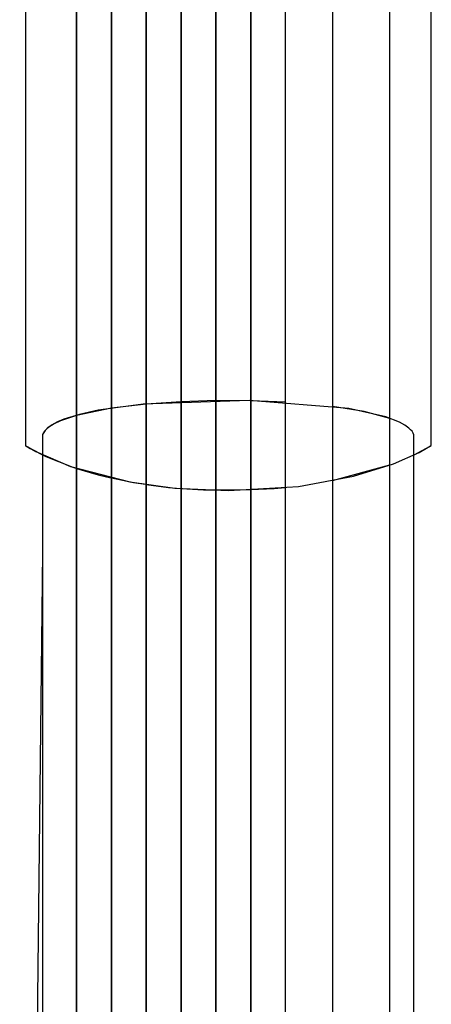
# Model space of a CAD drawing. Extents: x -1.87 to 2.02, y -1.45 to 3.07.
# Tile 58 of 59: x 0.6258 to 0.6882, y 2.7764 to 2.9259. Entities that reach past the tile are written whole.
import ezdxf

# ---------------------------------------------------------------- set-up
doc = ezdxf.new("R2010")
doc.units = 0

msp = doc.modelspace()

# ---------------------------------------------------------------- linework, layer by layer
at = {"layer": 'Layer 1', "color": 7, "linetype": 'CONTINUOUS'}
for p, q in [((0.673252, 2.960226), (0.673252, 2.855912)), ((0.634401, 2.872966), (0.634401, 2.958906)), ((0.681933, 2.873299), (0.681933, 2.958162)), ((0.655555, 2.860707), (0.655555, 2.954733)), ((0.650267, 2.860882), (0.650267, 2.954399)), ((0.666134, 2.861032), (0.666134, 2.954259)), ((0.639693, 2.862297), (0.639693, 2.952641)), ((0.64498, 2.94929), (0.64498, 2.858654)), ((0.650267, 2.94991), (0.650267, 2.85806)), ((0.660846, 2.950178), (0.660846, 2.857926)), ((0.688248, 2.886116), (0.688248, 2.948059)), ((0.634401, 2.94685), (0.634401, 2.860911)), ((0.626661, 2.941688), (0.626661, 2.864089)), ((0.688248, 2.922916), (0.688248, 2.94216)), ((0.655555, 2.936961), (0.655555, 2.863244)), ((0.660846, 2.864165), (0.660846, 2.938267)), ((0.626661, 2.934573), (0.626661, 2.888259)), ((0.626661, 2.930547), (0.626661, 2.868604)), ((0.688248, 2.87661), (0.688248, 2.922916)), ((0.626661, 2.888259), (0.626661, 2.869007)), ((0.688248, 2.86345), (0.688248, 2.886116)), ((0.688248, 2.862876), (0.688248, 2.87661)), ((0.634401, 2.859508), (0.634401, 2.872966)), ((0.681933, 2.86001), (0.681933, 2.873299)), ((0.626661, 2.869007), (0.626661, 2.863273)), ((0.626661, 2.868604), (0.626661, 2.86189)), ((0.660594, 2.868046), (0.644514, 2.867506)), ((0.655555, 2.868046), (0.650267, 2.867889)), ((0.655555, 2.868046), (0.655555, 2.868046)), ((0.655555, 2.868046), (0.655555, 2.868046)), ((0.655555, 2.868046), (0.655555, 2.868046)), ((0.655555, 2.868046), (0.655555, 2.868045)), ((0.660846, 2.868022), (0.655555, 2.868046)), ((0.655555, 2.868045), (0.655555, 2.868046)), ((0.655555, 2.868046), (0.655555, 2.868046)), ((0.655555, 2.868046), (0.655555, 2.868046)), ((0.655555, 2.868046), (0.655555, 2.868046)), ((0.655555, 2.868045), (0.655555, 2.868044)), ((0.655555, 2.868042), (0.655555, 2.868045)), ((0.655555, 2.868044), (0.655555, 2.868036)), ((0.655555, 2.868027), (0.655555, 2.868042)), ((0.675714, 2.866837), (0.660594, 2.868046)), ((0.639693, 2.8669), (0.634401, 2.865798)), ((0.637682, 2.866581), (0.634842, 2.865954)), ((0.644514, 2.867506), (0.637682, 2.866581)), ((0.64498, 2.867526), (0.639693, 2.8669)), ((0.639693, 2.8669), (0.639693, 2.8669)), ((0.639693, 2.8669), (0.639693, 2.8669)), ((0.639693, 2.8669), (0.639693, 2.8669)), ((0.639693, 2.8669), (0.639693, 2.8669)), ((0.639693, 2.8669), (0.639693, 2.866899)), ((0.639693, 2.866899), (0.639693, 2.8669)), ((0.639693, 2.8669), (0.639693, 2.8669)), ((0.639693, 2.8669), (0.639693, 2.8669)), ((0.639693, 2.8669), (0.639693, 2.8669)), ((0.639693, 2.866899), (0.639693, 2.866894)), ((0.639693, 2.866896), (0.639693, 2.866899)), ((0.639693, 2.866881), (0.639693, 2.866896)), ((0.639693, 2.866894), (0.639693, 2.866876)), ((0.639693, 2.86672), (0.639693, 2.866881)), ((0.639693, 2.866876), (0.639693, 2.866679)), ((0.639693, 2.864475), (0.639693, 2.86672)), ((0.639693, 2.866679), (0.639693, 2.865711)), ((0.650267, 2.867889), (0.64498, 2.867526)), ((0.64498, 2.867526), (0.64498, 2.867526)), ((0.64498, 2.867526), (0.64498, 2.867526)), ((0.64498, 2.867526), (0.64498, 2.867526)), ((0.64498, 2.867526), (0.64498, 2.867526)), ((0.64498, 2.867526), (0.64498, 2.867525)), ((0.64498, 2.867525), (0.64498, 2.867526)), ((0.64498, 2.867526), (0.64498, 2.867526)), ((0.64498, 2.867526), (0.64498, 2.867526)), ((0.64498, 2.867526), (0.64498, 2.867526)), ((0.64498, 2.867525), (0.64498, 2.86752)), ((0.64498, 2.867522), (0.64498, 2.867525)), ((0.64498, 2.867507), (0.64498, 2.867522)), ((0.64498, 2.86752), (0.64498, 2.867502)), ((0.64498, 2.867345), (0.64498, 2.867507)), ((0.64498, 2.867502), (0.64498, 2.867304)), ((0.64498, 2.865086), (0.64498, 2.867345)), ((0.64498, 2.867304), (0.64498, 2.86633)), ((0.650267, 2.867889), (0.650267, 2.867889)), ((0.650267, 2.867889), (0.650267, 2.867889)), ((0.650267, 2.867889), (0.650267, 2.867888)), ((0.650267, 2.867888), (0.650267, 2.867889)), ((0.650267, 2.867889), (0.650267, 2.867889)), ((0.650267, 2.867889), (0.650267, 2.867889)), ((0.650267, 2.867888), (0.650267, 2.867888)), ((0.650267, 2.867888), (0.650267, 2.867887)), ((0.650267, 2.867884), (0.650267, 2.867888)), ((0.650267, 2.867888), (0.650267, 2.867888)), ((0.650267, 2.867887), (0.650267, 2.867882)), ((0.650267, 2.867869), (0.650267, 2.867884)), ((0.650267, 2.867882), (0.650267, 2.867864)), ((0.650267, 2.867706), (0.650267, 2.867869)), ((0.650267, 2.867864), (0.650267, 2.867666)), ((0.650267, 2.86544), (0.650267, 2.867706)), ((0.650267, 2.867666), (0.650267, 2.866688)), ((0.650267, 2.866688), (0.650267, 2.862524)), ((0.655555, 2.868036), (0.655555, 2.868007)), ((0.655555, 2.867863), (0.655555, 2.868027)), ((0.655555, 2.868007), (0.655555, 2.867698)), ((0.655555, 2.865595), (0.655555, 2.867863)), ((0.655555, 2.867698), (0.655555, 2.866179)), ((0.660846, 2.868022), (0.660846, 2.868022)), ((0.660846, 2.868022), (0.660846, 2.868022)), ((0.660846, 2.868022), (0.660846, 2.868022)), ((0.660846, 2.868022), (0.660846, 2.868022)), ((0.660846, 2.868022), (0.660846, 2.868021)), ((0.666133, 2.867814), (0.660846, 2.868022)), ((0.660846, 2.868018), (0.660846, 2.868022)), ((0.660846, 2.868022), (0.660846, 2.868022)), ((0.660846, 2.868022), (0.660846, 2.868022)), ((0.660846, 2.868022), (0.660846, 2.868022)), ((0.660846, 2.868021), (0.660846, 2.868016)), ((0.660846, 2.867985), (0.660846, 2.868018)), ((0.660846, 2.868016), (0.660846, 2.867998)), ((0.660846, 2.867998), (0.660846, 2.867799)), ((0.660846, 2.867827), (0.660846, 2.867985)), ((0.660846, 2.867151), (0.660846, 2.867827)), ((0.660846, 2.867799), (0.660846, 2.866821)), ((0.660846, 2.567399), (0.660846, 2.867151)), ((0.660846, 2.866821), (0.660846, 2.862653)), ((0.666134, 2.867814), (0.666133, 2.867814)), ((0.666134, 2.867813), (0.666134, 2.867814)), ((0.666134, 2.867814), (0.666134, 2.867814)), ((0.666134, 2.867814), (0.666134, 2.867814)), ((0.666134, 2.867809), (0.666134, 2.867813)), ((0.666134, 2.867795), (0.666134, 2.867809)), ((0.666134, 2.867632), (0.666134, 2.867795)), ((0.666134, 2.865368), (0.666134, 2.867632)), ((0.678084, 2.866377), (0.673252, 2.867164)), ((0.673252, 2.867164), (0.673252, 2.714952)), ((0.681347, 2.865578), (0.675714, 2.866837)), ((0.632492, 2.865219), (0.631524, 2.86481)), ((0.634401, 2.865798), (0.631964, 2.864971)), ((0.634842, 2.865954), (0.632492, 2.865219)), ((0.634401, 2.865798), (0.634401, 2.865798)), ((0.634401, 2.865798), (0.634401, 2.865798)), ((0.634401, 2.865798), (0.634401, 2.865798)), ((0.634401, 2.865798), (0.634401, 2.865798)), ((0.634401, 2.865798), (0.634401, 2.865797)), ((0.634401, 2.864669), (0.634401, 2.865798)), ((0.634401, 2.865798), (0.634401, 2.865798)), ((0.634401, 2.865798), (0.634401, 2.865798)), ((0.634401, 2.865798), (0.634401, 2.865798)), ((0.634401, 2.865798), (0.634401, 2.865798)), ((0.634401, 2.865798), (0.634401, 2.865798)), ((0.634401, 2.865797), (0.634401, 2.865792)), ((0.634401, 2.865792), (0.634401, 2.865774)), ((0.634401, 2.865774), (0.634401, 2.865579)), ((0.634401, 2.865579), (0.634401, 2.86462)), ((0.639693, 2.865711), (0.639693, 2.861585)), ((0.64498, 2.86633), (0.64498, 2.86218)), ((0.64498, 2.833885), (0.64498, 2.865086)), ((0.650267, 2.834134), (0.650267, 2.86544)), ((0.655555, 2.866179), (0.655555, 2.859767)), ((0.655555, 2.834246), (0.655555, 2.865595)), ((0.666134, 2.834089), (0.666134, 2.865368)), ((0.681933, 2.865345), (0.678084, 2.866377)), ((0.683407, 2.864784), (0.681347, 2.865578)), ((0.681933, 2.714042), (0.681933, 2.865345)), ((0.626661, 2.864089), (0.626661, 2.861379)), ((0.62979, 2.863668), (0.62957, 2.863419)), ((0.629897, 2.863758), (0.629635, 2.86349)), ((0.630054, 2.86391), (0.62979, 2.863668)), ((0.630212, 2.864017), (0.629897, 2.863758)), ((0.630708, 2.864374), (0.630054, 2.86391)), ((0.630994, 2.86451), (0.630212, 2.864017)), ((0.631524, 2.86481), (0.630708, 2.864374)), ((0.631964, 2.864971), (0.630994, 2.86451)), ((0.634401, 2.85631), (0.634401, 2.864669)), ((0.634401, 2.86462), (0.634401, 2.860532)), ((0.639693, 2.833454), (0.639693, 2.864475)), ((0.660846, 2.855613), (0.660846, 2.864165)), ((0.684213, 2.864347), (0.683407, 2.864784)), ((0.684858, 2.863882), (0.684213, 2.864347)), ((0.685116, 2.863639), (0.684858, 2.863882)), ((0.68533, 2.863389), (0.685116, 2.863639)), ((0.626661, 2.863273), (0.626661, 2.861743)), ((0.629331, 2.863043), (0.629256, 2.862869)), ((0.629257, 2.862872), (0.629256, 2.86287)), ((0.629256, 2.86287), (0.629256, 2.862869)), ((0.629256, 2.862869), (0.629256, 2.862869)), ((0.629256, 2.862869), (0.629256, 2.862869)), ((0.629256, 2.862869), (0.629256, 2.862869)), ((0.629256, 2.862869), (0.629256, 2.862869)), ((0.629256, 2.862869), (0.629256, 2.862868)), ((0.629256, 2.862869), (0.629256, 2.862869)), ((0.629256, 2.862869), (0.629256, 2.862869)), ((0.629256, 2.862869), (0.629256, 2.862869)), ((0.629256, 2.862869), (0.629256, 2.862868)), ((0.629256, 2.862868), (0.629256, 2.862867)), ((0.629256, 2.862868), (0.629256, 2.862867)), ((0.629256, 2.862867), (0.629256, 2.862859)), ((0.629256, 2.862867), (0.629256, 2.862863)), ((0.629256, 2.862863), (0.629256, 2.862845)), ((0.629256, 2.862859), (0.629256, 2.862784)), ((0.629256, 2.862845), (0.629256, 2.862654)), ((0.629256, 2.862784), (0.629256, 2.862412)), ((0.629256, 2.862654), (0.629256, 2.861712)), ((0.629256, 2.862412), (0.629256, 2.860807)), ((0.629258, 2.862876), (0.629257, 2.862872)), ((0.629262, 2.862885), (0.629258, 2.862876)), ((0.629268, 2.862901), (0.629262, 2.862885)), ((0.629396, 2.863164), (0.629268, 2.862901)), ((0.629428, 2.863214), (0.629331, 2.863043)), ((0.62957, 2.863419), (0.629396, 2.863164)), ((0.629635, 2.86349), (0.629428, 2.863214)), ((0.639693, 2.857475), (0.639693, 2.862297)), ((0.64498, 2.86218), (0.64498, 2.821049)), ((0.650267, 2.862524), (0.650267, 2.821255)), ((0.655555, 2.863244), (0.655555, 2.855253)), ((0.660846, 2.862653), (0.660846, 2.821339)), ((0.685499, 2.863133), (0.68533, 2.863389)), ((0.685622, 2.86287), (0.685499, 2.863133)), ((0.685622, 2.862869), (0.685622, 2.86287)), ((0.685622, 2.862866), (0.685622, 2.862869)), ((0.685622, 2.862847), (0.685622, 2.862866)), ((0.685622, 2.862031), (0.685622, 2.862847)), ((0.688248, 2.861488), (0.688248, 2.86345)), ((0.688248, 2.861552), (0.688248, 2.862876)), ((0.626661, 2.86189), (0.626661, 2.861333)), ((0.626661, 2.861743), (0.626661, 2.861358)), ((0.626661, 2.861379), (0.626661, 2.861244)), ((0.626661, 2.861358), (0.626661, 2.861266)), ((0.626661, 2.861333), (0.626661, 2.861245)), ((0.626661, 2.861266), (0.626661, 2.861246)), ((0.626661, 2.861246), (0.626661, 2.861243)), ((0.626661, 2.861245), (0.626661, 2.861243)), ((0.626661, 2.861244), (0.626661, 2.861243)), ((0.626661, 2.861243), (0.626661, 2.861243)), ((0.626661, 2.861243), (0.626661, 2.861243)), ((0.626661, 2.861243), (0.626661, 2.861243)), ((0.626661, 2.861243), (0.626661, 2.861243)), ((0.626661, 2.861243), (0.626661, 2.861243)), ((0.626661, 2.861243), (0.626661, 2.861243)), ((0.626661, 2.861243), (0.626662, 2.861243)), ((0.626661, 2.861243), (0.626661, 2.861243)), ((0.626661, 2.861243), (0.626661, 2.861243)), ((0.626661, 2.861243), (0.626661, 2.861243)), ((0.626661, 2.861243), (0.626661, 2.861243)), ((0.626661, 2.861243), (0.626661, 2.861243)), ((0.626661, 2.861243), (0.626661, 2.861243)), ((0.626661, 2.861243), (0.626661, 2.861243)), ((0.626661, 2.861243), (0.626661, 2.861243)), ((0.626661, 2.861243), (0.626662, 2.861243)), ((0.626661, 2.861243), (0.626661, 2.861243)), ((0.626661, 2.861243), (0.626661, 2.861243)), ((0.626661, 2.861243), (0.626661, 2.861243)), ((0.626661, 2.861243), (0.626661, 2.861243)), ((0.626661, 2.861243), (0.626661, 2.861243)), ((0.626661, 2.861243), (0.626661, 2.861243)), ((0.626661, 2.861243), (0.626661, 2.861243)), ((0.626661, 2.861243), (0.626661, 2.861243)), ((0.626661, 2.861243), (0.626661, 2.861243)), ((0.626661, 2.861243), (0.626662, 2.861242)), ((0.626662, 2.861243), (0.626663, 2.861242)), ((0.626662, 2.861243), (0.626663, 2.861242)), ((0.626662, 2.861242), (0.626664, 2.861241)), ((0.626663, 2.861242), (0.626674, 2.861234)), ((0.626663, 2.861242), (0.626668, 2.861238)), ((0.626664, 2.861241), (0.62669, 2.861223)), ((0.626668, 2.861238), (0.626724, 2.861201)), ((0.626674, 2.861234), (0.626732, 2.861198)), ((0.62669, 2.861223), (0.626818, 2.86114)), ((0.626724, 2.861201), (0.627002, 2.861023)), ((0.626732, 2.861198), (0.626984, 2.861044)), ((0.626818, 2.86114), (0.627383, 2.860798)), ((0.626984, 2.861044), (0.628009, 2.860466)), ((0.627002, 2.861023), (0.628238, 2.860321)), ((0.627383, 2.860798), (0.629761, 2.859578)), ((0.629256, 2.861712), (0.629256, 2.857698)), ((0.629256, 2.860807), (0.629256, 2.844047)), ((0.634401, 2.860911), (0.634401, 2.857909)), ((0.639693, 2.861585), (0.639693, 2.820693)), ((0.650267, 2.85589), (0.650267, 2.860882)), ((0.655555, 2.855688), (0.655555, 2.860707)), ((0.666134, 2.856056), (0.666134, 2.861032)), ((0.685622, 2.573367), (0.685622, 2.862031)), ((0.685623, 2.859814), (0.688058, 2.861125)), ((0.686389, 2.860174), (0.688133, 2.861166)), ((0.688058, 2.861125), (0.688231, 2.861232)), ((0.688133, 2.861166), (0.688241, 2.861238)), ((0.688231, 2.861232), (0.688245, 2.861241)), ((0.688241, 2.861238), (0.688247, 2.861243)), ((0.688245, 2.861241), (0.688248, 2.861243)), ((0.688247, 2.861243), (0.688248, 2.861243)), ((0.688248, 2.861277), (0.688248, 2.861552)), ((0.688248, 2.861301), (0.688248, 2.861488)), ((0.688248, 2.861256), (0.688248, 2.861301)), ((0.688248, 2.861251), (0.688248, 2.861277)), ((0.688248, 2.861245), (0.688248, 2.861256)), ((0.688248, 2.861245), (0.688248, 2.861251)), ((0.688248, 2.861243), (0.688248, 2.861245)), ((0.688248, 2.861243), (0.688248, 2.861245)), ((0.688248, 2.861243), (0.688248, 2.861243)), ((0.688248, 2.861243), (0.688248, 2.861243)), ((0.688248, 2.861243), (0.688248, 2.861243)), ((0.688248, 2.861243), (0.688248, 2.861243)), ((0.688248, 2.861243), (0.688248, 2.861243)), ((0.688248, 2.861243), (0.688248, 2.861243)), ((0.688248, 2.861243), (0.688248, 2.861243)), ((0.688248, 2.861243), (0.688248, 2.861243)), ((0.688248, 2.861243), (0.688248, 2.861243)), ((0.688248, 2.861243), (0.688248, 2.861243)), ((0.688248, 2.861243), (0.688248, 2.861243)), ((0.688248, 2.861243), (0.688248, 2.861243)), ((0.688248, 2.861243), (0.688248, 2.861243)), ((0.688248, 2.861243), (0.688248, 2.861243)), ((0.628009, 2.860466), (0.628769, 2.860071)), ((0.628238, 2.860321), (0.633476, 2.858068)), ((0.628769, 2.860071), (0.629209, 2.859852)), ((0.629209, 2.859852), (0.629238, 2.859838)), ((0.629238, 2.859838), (0.629252, 2.859831)), ((0.629252, 2.859831), (0.629256, 2.859829)), ((0.629256, 2.859829), (0.629256, 2.859829)), ((0.629256, 2.859829), (0.629256, 2.859829)), ((0.629256, 2.859829), (0.629256, 2.859828)), ((0.629256, 2.859828), (0.629256, 2.859822)), ((0.629256, 2.859822), (0.629256, 2.859764)), ((0.629256, 2.859764), (0.629256, 2.859474)), ((0.629256, 2.859474), (0.629256, 2.858223)), ((0.629761, 2.859578), (0.633827, 2.857953)), ((0.634401, 2.860532), (0.634401, 2.820021)), ((0.634401, 2.85815), (0.634401, 2.859508)), ((0.655555, 2.859767), (0.655555, 2.798568)), ((0.681933, 2.858669), (0.681933, 2.86001)), ((0.682505, 2.858461), (0.686389, 2.860174)), ((0.685622, 2.859813), (0.685622, 2.859814)), ((0.685622, 2.859814), (0.685623, 2.859814)), ((0.685622, 2.85981), (0.685622, 2.859813)), ((0.685622, 2.859793), (0.685622, 2.85981)), ((0.685622, 2.859715), (0.685622, 2.859793)), ((0.685622, 2.857075), (0.685622, 2.859715)), ((0.629256, 2.858223), (0.629256, 2.845051)), ((0.629256, 2.857698), (0.629256, 2.817913)), ((0.633476, 2.858068), (0.642506, 2.855697)), ((0.633827, 2.857953), (0.634138, 2.857847)), ((0.634138, 2.857847), (0.634296, 2.857794)), ((0.634296, 2.857794), (0.634376, 2.857767)), ((0.634376, 2.857767), (0.634396, 2.85776)), ((0.634396, 2.85776), (0.634401, 2.857759)), ((0.634401, 2.857831), (0.634401, 2.85815)), ((0.634401, 2.857909), (0.634401, 2.857759)), ((0.634401, 2.857767), (0.634401, 2.857831)), ((0.634401, 2.857761), (0.634401, 2.857767)), ((0.634401, 2.857759), (0.634401, 2.857761)), ((0.634401, 2.857759), (0.634401, 2.857759)), ((0.634401, 2.857759), (0.634401, 2.857759)), ((0.634401, 2.857759), (0.634401, 2.857759)), ((0.634401, 2.857759), (0.637718, 2.856799)), ((0.634401, 2.857759), (0.634401, 2.857759)), ((0.634401, 2.857759), (0.634401, 2.857759)), ((0.634401, 2.857759), (0.634401, 2.857759)), ((0.634401, 2.857759), (0.634401, 2.857759)), ((0.634401, 2.857759), (0.634401, 2.857759)), ((0.634401, 2.857759), (0.634401, 2.857759)), ((0.64498, 2.858654), (0.64498, 2.855489)), ((0.650267, 2.85806), (0.650267, 2.854853)), ((0.660846, 2.857926), (0.660846, 2.854704)), ((0.673252, 2.855912), (0.681933, 2.858282)), ((0.676426, 2.856568), (0.682505, 2.858461)), ((0.681933, 2.858354), (0.681933, 2.858669)), ((0.681933, 2.85829), (0.681933, 2.858354)), ((0.681933, 2.858284), (0.681933, 2.85829)), ((0.681933, 2.858283), (0.681933, 2.858284)), ((0.681933, 2.858282), (0.681933, 2.858283)), ((0.681933, 2.858282), (0.681933, 2.858282)), ((0.681933, 2.858282), (0.681933, 2.858282)), ((0.681933, 2.858282), (0.681933, 2.858282)), ((0.681933, 2.858282), (0.681933, 2.858282)), ((0.634401, 2.597622), (0.634401, 2.85631)), ((0.637718, 2.856799), (0.639592, 2.856341)), ((0.639592, 2.856341), (0.639653, 2.856327)), ((0.639653, 2.856327), (0.639683, 2.85632)), ((0.639683, 2.85632), (0.639691, 2.856318)), ((0.639691, 2.856318), (0.639693, 2.856318)), ((0.639693, 2.856447), (0.639693, 2.857475)), ((0.639693, 2.856349), (0.639693, 2.856447)), ((0.639693, 2.856325), (0.639693, 2.856349)), ((0.639693, 2.856319), (0.639693, 2.856325)), ((0.639693, 2.856318), (0.639693, 2.856319)), ((0.639693, 2.856318), (0.639693, 2.856318)), ((0.639693, 2.856318), (0.639693, 2.856318)), ((0.668095, 2.855035), (0.676426, 2.856568)), ((0.685622, 2.842134), (0.685622, 2.857075)), ((0.642506, 2.855697), (0.649343, 2.854764)), ((0.64498, 2.855489), (0.64498, 2.85533)), ((0.64498, 2.85533), (0.64498, 2.85533)), ((0.64498, 2.85533), (0.64498, 2.855329)), ((0.64498, 2.855329), (0.64498, 2.855329)), ((0.64498, 2.855329), (0.648359, 2.854876)), ((0.648359, 2.854876), (0.650171, 2.8547)), ((0.649343, 2.854764), (0.657456, 2.854404)), ((0.650171, 2.8547), (0.650229, 2.854695)), ((0.650229, 2.854695), (0.650258, 2.854692)), ((0.650258, 2.854692), (0.650266, 2.854692)), ((0.650266, 2.854692), (0.650267, 2.854692)), ((0.650267, 2.854826), (0.650267, 2.85589)), ((0.650267, 2.854853), (0.650267, 2.854693)), ((0.650267, 2.854724), (0.650267, 2.854826)), ((0.650267, 2.854699), (0.650267, 2.854724)), ((0.650267, 2.854693), (0.650267, 2.854699)), ((0.650267, 2.854693), (0.650267, 2.854692)), ((0.650267, 2.854692), (0.650267, 2.854693)), ((0.650267, 2.854692), (0.650267, 2.854692)), ((0.650267, 2.854692), (0.650267, 2.854692)), ((0.650267, 2.854692), (0.653679, 2.854526)), ((0.650267, 2.854692), (0.650267, 2.854692)), ((0.650267, 2.854692), (0.650267, 2.854692)), ((0.655555, 2.854618), (0.655555, 2.855688)), ((0.655555, 2.855253), (0.655555, 2.85459)), ((0.655555, 2.854516), (0.655555, 2.854618)), ((0.655555, 2.85459), (0.655555, 2.854485)), ((0.657456, 2.854404), (0.668095, 2.855035)), ((0.660846, 2.85478), (0.660846, 2.855613)), ((0.660846, 2.854586), (0.660846, 2.85478)), ((0.660846, 2.854542), (0.66438, 2.854717)), ((0.660846, 2.854704), (0.660846, 2.854543)), ((0.66438, 2.854717), (0.66605, 2.854853)), ((0.66605, 2.854853), (0.6661, 2.854858)), ((0.6661, 2.854858), (0.666126, 2.85486)), ((0.666126, 2.85486), (0.666132, 2.854861)), ((0.666132, 2.854861), (0.666134, 2.854861)), ((0.666134, 2.854995), (0.666134, 2.856056)), ((0.666134, 2.854894), (0.666134, 2.854995)), ((0.666134, 2.854869), (0.666134, 2.854894)), ((0.666134, 2.854863), (0.666134, 2.854869)), ((0.666134, 2.854861), (0.666134, 2.854863)), ((0.666134, 2.854861), (0.666134, 2.854861)), ((0.666134, 2.854861), (0.666134, 2.854861)), ((0.653679, 2.854526), (0.655462, 2.854485)), ((0.655462, 2.854485), (0.655518, 2.854484)), ((0.655518, 2.854484), (0.655546, 2.854483)), ((0.655546, 2.854483), (0.655553, 2.854483)), ((0.655553, 2.854483), (0.655555, 2.854483)), ((0.655555, 2.854483), (0.660731, 2.854537)), ((0.655555, 2.854491), (0.655555, 2.854516)), ((0.655555, 2.854485), (0.655555, 2.854491)), ((0.655555, 2.854485), (0.655555, 2.854483)), ((0.655555, 2.854483), (0.655555, 2.854485)), ((0.655555, 2.854483), (0.655555, 2.854483)), ((0.655555, 2.854483), (0.655555, 2.854483)), ((0.655555, 2.854483), (0.655555, 2.854483)), ((0.655555, 2.854483), (0.655555, 2.854483)), ((0.655555, 2.854483), (0.655555, 2.854483)), ((0.660731, 2.854537), (0.660839, 2.854542)), ((0.660839, 2.854542), (0.660846, 2.854542)), ((0.660846, 2.854547), (0.660846, 2.854586)), ((0.660846, 2.854543), (0.660846, 2.854547)), ((0.660846, 2.854543), (0.660846, 2.854542)), ((0.660846, 2.854542), (0.660846, 2.854543)), ((0.660846, 2.854542), (0.660846, 2.854542)), ((0.660846, 2.854542), (0.660846, 2.854542)), ((0.660846, 2.854542), (0.660846, 2.854542)), ((0.660846, 2.854542), (0.660846, 2.854542)), ((0.660846, 2.854542), (0.660846, 2.854542)), ((0.660846, 2.854542), (0.660846, 2.854542)), ((0.660846, 2.854542), (0.660846, 2.854542)), ((0.660846, 2.854542), (0.660846, 2.854542)), ((0.629256, 2.845051), (0.625786, 2.536753)), ((0.629256, 2.844047), (0.629256, 2.555384)), ((0.685622, 2.704427), (0.685622, 2.842134)), ((0.64498, 2.56647), (0.64498, 2.833885)), ((0.650267, 2.565821), (0.650267, 2.834134)), ((0.655555, 2.565573), (0.655555, 2.834246)), ((0.666134, 2.56601), (0.666134, 2.834089)), ((0.639693, 2.567592), (0.639693, 2.833454)), ((0.639693, 2.820693), (0.639693, 2.559572)), ((0.64498, 2.821049), (0.64498, 2.558403)), ((0.650267, 2.821255), (0.650267, 2.557727)), ((0.660846, 2.821339), (0.660846, 2.557533)), ((0.634401, 2.820021), (0.634401, 2.561333)), ((0.629256, 2.817913), (0.629256, 2.563864)), ((0.655555, 2.798568), (0.655555, 2.612831))]:
    msp.add_line(p, q, dxfattribs=at)
at = {"layer": 'Layer 1', "color": 8, "linetype": 'CONTINUOUS'}
for p, q in [((0.64498, 2.861438), (0.64498, 2.95372)), ((0.639693, 2.948305), (0.639693, 2.859572)), ((0.64498, 2.856512), (0.64498, 2.861438)), ((0.639693, 2.859572), (0.639693, 2.856473)), ((0.639693, 2.856473), (0.639693, 2.856319)), ((0.639693, 2.856319), (0.639693, 2.856318)), ((0.639693, 2.856318), (0.639693, 2.856318)), ((0.639693, 2.856318), (0.639693, 2.856318)), ((0.639693, 2.856318), (0.643052, 2.855642)), ((0.64498, 2.855462), (0.64498, 2.856512)), ((0.643052, 2.855642), (0.644882, 2.855344)), ((0.644882, 2.855344), (0.644941, 2.855335)), ((0.644941, 2.855335), (0.644971, 2.855331)), ((0.644971, 2.855331), (0.644978, 2.85533)), ((0.644978, 2.85533), (0.64498, 2.855329)), ((0.64498, 2.855362), (0.64498, 2.855462)), ((0.64498, 2.855337), (0.64498, 2.855362)), ((0.64498, 2.855331), (0.64498, 2.855337)), ((0.64498, 2.85533), (0.64498, 2.855331)), ((0.64498, 2.855329), (0.64498, 2.85533)), ((0.64498, 2.855329), (0.64498, 2.855329))]:
    msp.add_line(p, q, dxfattribs=at)

doc.saveas('drawing.dxf')
